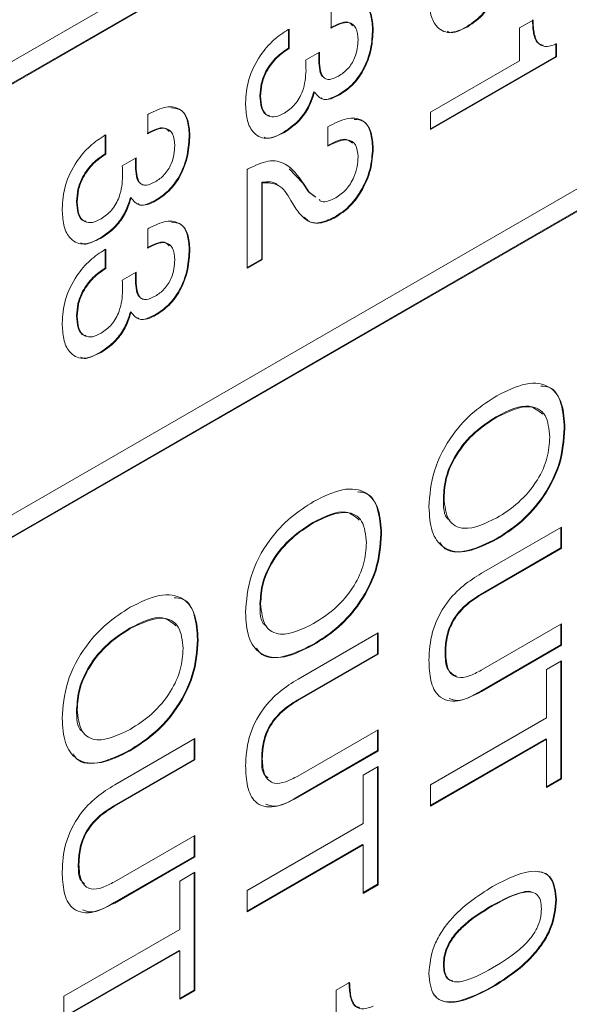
# Model space of a CAD drawing. Header units: millimetres. Extents: x 22 to 278, y 61 to 167.
# Tile 53 of 148: x 204.72 to 207.68, y 84.33 to 89.65. Entities that reach past the tile are written whole.
import ezdxf

# ---------------------------------------------------------------- set-up
doc = ezdxf.new("R2010")
doc.units = ezdxf.units.MM
doc.layers.get('0').update_dxf_attribs({"lineweight": 15})

msp = doc.modelspace()

# ---------------------------------------------------------------- linework, layer by layer
for p, q in [((193.6752, 83.0774), (215.843, 95.8746)), ((215.8394, 95.7542), (193.6716, 82.957)), ((215.843, 95.7521), (193.6752, 82.9549)), ((193.6752, 80.6278), (215.843, 93.425)), ((215.8394, 93.3046), (193.6716, 80.5074)), ((215.843, 93.3025), (193.6752, 80.5053)), ((206.3967, 89.6065), (206.3967, 89.7112)), ((207.4139, 89.6074), (207.4864, 89.6493)), ((206.1651, 89.5984), (206.1701, 89.6013)), ((206.1666, 89.5992), (206.1666, 89.4986)), ((206.1701, 89.6013), (206.1701, 89.4966)), ((206.6198, 89.6016), (206.6234, 89.5996)), ((207.1309, 89.6156), (207.1344, 89.6136)), ((207.4139, 89.4295), (207.4139, 89.6074)), ((206.1666, 89.4986), (206.1701, 89.4966)), ((207.6098, 89.5229), (207.6098, 89.4524)), ((207.6133, 89.5209), (207.6133, 89.4504)), ((206.2586, 89.4332), (206.3341, 89.4763)), ((206.2591, 89.4297), (206.2586, 89.4332)), ((206.3297, 89.4451), (206.3333, 89.4431)), ((207.6098, 89.4524), (206.9334, 89.062)), ((207.6133, 89.4504), (206.9334, 89.0579)), ((207.6098, 89.4524), (207.6133, 89.4504)), ((206.9334, 89.1521), (207.4139, 89.4295)), ((206.0124, 89.2408), (206.016, 89.2388)), ((206.3031, 89.2624), (206.3066, 89.2604)), ((206.4388, 89.2475), (206.4423, 89.2455)), ((205.4068, 89.1397), (205.4116, 89.1424)), ((205.4068, 89.035), (205.4068, 89.1397)), ((206.9334, 89.0579), (206.9334, 89.1521)), ((206.3786, 89.0726), (206.3904, 89.0794)), ((206.3786, 88.9679), (206.3786, 89.0726)), ((205.1752, 89.0269), (205.1801, 89.0298)), ((205.1766, 89.0277), (205.1766, 88.9271)), ((205.1801, 89.0298), (205.1801, 88.9251)), ((205.6299, 89.0301), (205.6334, 89.0281)), ((206.1409, 89.0441), (206.1445, 89.0421)), ((206.383, 88.9745), (206.3786, 88.972)), ((206.3865, 88.9725), (206.3786, 88.9679)), ((206.383, 88.9745), (206.3865, 88.9725)), ((206.6198, 88.9578), (206.6234, 88.9558)), ((205.1766, 88.9271), (205.1801, 88.9251)), ((205.2687, 88.8617), (205.3442, 88.9048)), ((205.2691, 88.8582), (205.2687, 88.8617)), ((205.3398, 88.8736), (205.3433, 88.8716)), ((205.9435, 88.8423), (205.949, 88.8455)), ((206.1701, 88.8458), (206.2431, 88.7681)), ((205.9435, 88.3084), (205.9435, 88.8423)), ((206.0215, 88.773), (206.0215, 88.3576)), ((206.0215, 88.773), (206.025, 88.771)), ((206.025, 88.771), (206.025, 88.3555)), ((206.2431, 88.7681), (206.2746, 88.7211)), ((206.2431, 88.7681), (206.2466, 88.7661)), ((206.2466, 88.7661), (206.2782, 88.719)), ((205.3132, 88.6909), (205.3167, 88.6889)), ((206.2746, 88.7211), (206.3103, 88.6947)), ((206.2746, 88.7211), (206.2782, 88.719)), ((206.2782, 88.719), (206.3138, 88.6927)), ((205.0225, 88.6694), (205.026, 88.6673)), ((205.4489, 88.676), (205.4524, 88.674)), ((206.2083, 88.627), (206.1792, 88.6753)), ((206.4183, 88.5866), (206.4218, 88.5846)), ((205.4068, 88.522), (205.4116, 88.5248)), ((205.4068, 88.4173), (205.4068, 88.522)), ((205.151, 88.4726), (205.1545, 88.4706)), ((205.1752, 88.4093), (205.1801, 88.4121)), ((205.1766, 88.4101), (205.1766, 88.3095)), ((205.1801, 88.4121), (205.1801, 88.3074)), ((205.6299, 88.4125), (205.6334, 88.4105)), ((206.0215, 88.3576), (205.9435, 88.3125)), ((206.025, 88.3555), (205.9435, 88.3084)), ((206.0215, 88.3576), (206.025, 88.3555)), ((205.1766, 88.3095), (205.1801, 88.3074)), ((205.2687, 88.2441), (205.3442, 88.2871)), ((205.2691, 88.2405), (205.2687, 88.2441)), ((205.3398, 88.256), (205.3433, 88.2539)), ((205.0225, 88.0517), (205.026, 88.0497)), ((205.3132, 88.0733), (205.3167, 88.0712)), ((205.4489, 88.0584), (205.4524, 88.0563)), ((205.151, 87.855), (205.1545, 87.853)), ((207.288, 87.5064), (207.2915, 87.5043)), ((207.6551, 87.4453), (207.6586, 87.4433)), ((207.0024, 87.0685), (207.0059, 87.0665)), ((206.298, 86.9349), (206.3015, 86.9328)), ((207.2078, 86.6604), (207.6405, 86.9102)), ((207.637, 86.9082), (207.637, 86.7971)), ((207.6405, 86.9102), (207.6405, 86.795)), ((206.6652, 86.8738), (206.6687, 86.8718)), ((207.288, 86.8468), (207.2915, 86.8448)), ((207.637, 86.7971), (207.2033, 86.5467)), ((207.6405, 86.795), (207.2068, 86.5447)), ((207.637, 86.7971), (207.6405, 86.795)), ((207.2033, 86.5467), (207.2068, 86.5447)), ((206.0124, 86.497), (206.016, 86.495)), ((205.3081, 86.3634), (205.3116, 86.3613)), ((207.2068, 86.1364), (207.6405, 86.3868)), ((207.637, 86.3847), (207.637, 86.2737)), ((207.6405, 86.3868), (207.6405, 86.2716)), ((205.6752, 86.3023), (205.6787, 86.3003)), ((206.2178, 86.0889), (206.6506, 86.3387)), ((206.647, 86.3367), (206.647, 86.2256)), ((206.6506, 86.3387), (206.6506, 86.2236)), ((206.298, 86.2754), (206.3015, 86.2733)), ((207.637, 86.2737), (207.2042, 86.0238)), ((207.6405, 86.2716), (207.2078, 86.0218)), ((207.637, 86.2737), (207.6405, 86.2716)), ((206.647, 86.2256), (206.2133, 85.9752)), ((206.6506, 86.2236), (206.2168, 85.9732)), ((206.647, 86.2256), (206.6506, 86.2236)), ((207.0115, 86.2323), (207.015, 86.2303)), ((207.5589, 86.1408), (207.6405, 86.1879)), ((207.637, 86.1858), (207.637, 85.5513)), ((207.6405, 86.1879), (207.6405, 85.5493)), ((207.5589, 85.8791), (207.5589, 86.1408)), ((206.2133, 85.9752), (206.2168, 85.9732)), ((207.2042, 86.0238), (207.2078, 86.0218)), ((205.0225, 85.9255), (205.026, 85.9235)), ((206.9334, 85.518), (207.5589, 85.8791)), ((206.2168, 85.5649), (206.6506, 85.8153)), ((206.647, 85.8132), (206.647, 85.7022)), ((206.6506, 85.8153), (206.6506, 85.7001)), ((205.2279, 85.5174), (205.6606, 85.7672)), ((205.6571, 85.7652), (205.6571, 85.6541)), ((205.6606, 85.7672), (205.6606, 85.6521)), ((207.5554, 85.7659), (206.9334, 85.4069)), ((207.5589, 85.7639), (206.9334, 85.4028)), ((207.5554, 85.7659), (207.5589, 85.7639)), ((207.5589, 85.5022), (207.5589, 85.7639)), ((205.6571, 85.6541), (205.2234, 85.4037)), ((205.3081, 85.7039), (205.3116, 85.7018)), ((205.6571, 85.6541), (205.6606, 85.6521)), ((206.0215, 85.6609), (206.025, 85.6588)), ((206.647, 85.7022), (206.2143, 85.4524)), ((206.6506, 85.7001), (206.2178, 85.4503)), ((206.647, 85.7022), (206.6506, 85.7001)), ((205.6606, 85.6521), (205.2269, 85.4017)), ((206.569, 85.5693), (206.6506, 85.6164)), ((206.647, 85.6143), (206.647, 84.9799)), ((206.6506, 85.6164), (206.6506, 84.9778)), ((206.569, 85.3076), (206.569, 85.5693)), ((207.637, 85.5513), (207.5589, 85.5063)), ((207.6405, 85.5493), (207.5589, 85.5022)), ((207.637, 85.5513), (207.6405, 85.5493)), ((206.9334, 85.4028), (206.9334, 85.518)), ((206.2143, 85.4524), (206.2178, 85.4503)), ((205.2234, 85.4037), (205.2269, 85.4017)), ((205.9435, 84.9465), (206.569, 85.3076)), ((205.2269, 84.9934), (205.6606, 85.2438)), ((205.6571, 85.2418), (205.6571, 85.1307)), ((205.6606, 85.2438), (205.6606, 85.1286)), ((206.5654, 85.1945), (205.9435, 84.8354)), ((206.569, 85.1924), (205.9435, 84.8313)), ((206.5654, 85.1945), (206.569, 85.1924)), ((206.569, 84.9307), (206.569, 85.1924)), ((205.6571, 85.1307), (205.2243, 84.8809)), ((205.6606, 85.1286), (205.2279, 84.8788)), ((205.6571, 85.1307), (205.6606, 85.1286)), ((205.0316, 85.0894), (205.0351, 85.0873)), ((205.579, 84.9978), (205.6606, 85.0449)), ((205.6571, 85.0429), (205.6571, 84.4084)), ((205.6606, 85.0449), (205.6606, 84.4063)), ((205.579, 84.7361), (205.579, 84.9978)), ((206.647, 84.9799), (206.569, 84.9348)), ((206.6506, 84.9778), (206.569, 84.9307)), ((206.647, 84.9799), (206.6506, 84.9778)), ((205.9435, 84.8313), (205.9435, 84.9465)), ((205.2243, 84.8809), (205.2279, 84.8788)), ((207.2646, 84.8653), (207.2681, 84.8632)), ((207.6098, 84.8979), (207.6133, 84.8958)), ((204.9535, 84.375), (205.579, 84.7361)), ((205.5755, 84.623), (204.9535, 84.2639)), ((205.579, 84.6209), (204.9535, 84.2598)), ((205.5755, 84.623), (205.579, 84.6209)), ((205.579, 84.3592), (205.579, 84.6209)), ((207.0024, 84.5464), (207.0059, 84.5444)), ((206.4239, 84.4073), (206.4965, 84.4492)), ((205.6571, 84.4084), (205.579, 84.3633)), ((205.6606, 84.4063), (205.579, 84.3592)), ((205.6571, 84.4084), (205.6606, 84.4063)), ((206.4239, 84.2293), (206.4239, 84.4073)), ((207.2646, 84.4256), (207.2681, 84.4236)), ((204.9535, 84.2598), (204.9535, 84.375))]:
    msp.add_line(p, q)
for points, knots in [([(207.2931, 89.8339), (207.285, 89.8086), (207.2688, 89.758), (207.2125, 89.6723), (207.1618, 89.6371), (207.1309, 89.6156)], [0, 0, 0, 0, 0.280899, 0.561106, 1, 1, 1, 1]), ([(207.2966, 89.8318), (207.2885, 89.8065), (207.2723, 89.756), (207.2161, 89.6703), (207.1654, 89.6351), (207.1344, 89.6136)], [0, 0, 0, 0, 0.280899, 0.561106, 1, 1, 1, 1]), ([(206.4015, 89.7139), (206.4339, 89.7298), (206.4985, 89.7615), (206.5758, 89.7451), (206.618, 89.6844), (206.6216, 89.6279), (206.6234, 89.5996)], [0, 0, 0, 0, 0.280391, 0.559399, 0.779365, 1, 1, 1, 1]), ([(207.1344, 89.6136), (207.1002, 89.5983), (207.032, 89.5677), (206.9613, 89.6086), (206.9286, 89.6837), (206.9258, 89.7435), (206.9243, 89.7735)], [0, 0, 0, 0, 0.279361, 0.558332, 0.778914, 1, 1, 1, 1]), ([(206.5248, 89.746), (206.5415, 89.7447), (206.5805, 89.7417), (206.614, 89.6853), (206.6179, 89.6295), (206.6198, 89.6016)], [0, 0, 0, 0, 0.273793, 0.636346, 1, 1, 1, 1]), ([(207.4829, 89.6513), (207.4842, 89.6263), (207.4867, 89.5766), (207.5051, 89.5218), (207.5326, 89.5163), (207.5412, 89.5145)], [0, 0, 0, 0, 0.408403, 0.8142, 1, 1, 1, 1]), ([(207.4864, 89.6493), (207.4875, 89.6239), (207.4897, 89.5733), (207.513, 89.5168), (207.5606, 89.5012), (207.5957, 89.5143), (207.6133, 89.5209)], [0, 0, 0, 0, 0.281056, 0.560319, 0.779649, 1, 1, 1, 1]), ([(205.9344, 89.202), (205.9373, 89.2434), (205.9432, 89.3262), (206.0044, 89.4528), (206.0843, 89.5459), (206.1382, 89.5809), (206.1651, 89.5984)], [0, 0, 0, 0, 0.280115, 0.559017, 0.779197, 1, 1, 1, 1]), ([(206.5123, 89.6189), (206.5046, 89.6268), (206.4874, 89.6448), (206.4413, 89.6334), (206.4093, 89.6168), (206.3932, 89.6085)], [0, 0, 0, 0, 0.284474, 0.641616, 1, 1, 1, 1]), ([(206.5418, 89.5425), (206.5402, 89.5657), (206.5372, 89.612), (206.4963, 89.6415), (206.4454, 89.6321), (206.413, 89.615), (206.3967, 89.6065)], [0, 0, 0, 0, 0.280224, 0.558001, 0.778617, 1, 1, 1, 1]), ([(206.6198, 89.6016), (206.6183, 89.5662), (206.6151, 89.4955), (206.5754, 89.3843), (206.5095, 89.2945), (206.4624, 89.2632), (206.4388, 89.2475)], [0, 0, 0, 0, 0.280903, 0.56016, 0.779706, 1, 1, 1, 1]), ([(206.6234, 89.5996), (206.6218, 89.5641), (206.6187, 89.4935), (206.5789, 89.3822), (206.513, 89.2925), (206.4659, 89.2612), (206.4423, 89.2455)], [0, 0, 0, 0, 0.280903, 0.56016, 0.779706, 1, 1, 1, 1]), ([(207.1309, 89.6156), (207.0945, 89.5951), (207.0541, 89.5723), (207.0274, 89.5873), (207.0248, 89.5888)], [0, 0, 0, 0, 0.901499, 1, 1, 1, 1]), ([(206.4368, 89.347), (206.4537, 89.3583), (206.4873, 89.3808), (206.5245, 89.4401), (206.5399, 89.496), (206.5412, 89.527), (206.5418, 89.5425)], [0, 0, 0, 0, 0.279973, 0.558282, 0.778793, 1, 1, 1, 1]), ([(206.1666, 89.4986), (206.1441, 89.4834), (206.0993, 89.4531), (206.044, 89.3807), (206.0158, 89.304), (206.0136, 89.2619), (206.0124, 89.2408)], [0, 0, 0, 0, 0.2806915, 0.5594019, 0.7792757, 1, 1, 1, 1]), ([(206.1701, 89.4966), (206.1476, 89.4814), (206.1028, 89.451), (206.0475, 89.3787), (206.0193, 89.302), (206.0171, 89.2599), (206.016, 89.2388)], [0, 0, 0, 0, 0.2806915, 0.5594019, 0.7792757, 1, 1, 1, 1]), ([(206.3304, 89.4742), (206.3302, 89.4693), (206.3298, 89.4595), (206.3298, 89.4499), (206.3297, 89.4451)], [0, 0, 0, 0, 0.497659, 1, 1, 1, 1]), ([(206.3297, 89.4451), (206.3304, 89.4269), (206.3318, 89.3904), (206.3394, 89.3531), (206.3514, 89.3441), (206.3528, 89.343)], [0, 0, 0, 0, 0.470715, 0.939441, 1, 1, 1, 1]), ([(206.3341, 89.4763), (206.3338, 89.47), (206.3333, 89.4588), (206.3333, 89.4479), (206.3333, 89.4431)], [0, 0, 0, 0, 0.5599977, 1, 1, 1, 1]), ([(206.3333, 89.4431), (206.3338, 89.4245), (206.3347, 89.3875), (206.3461, 89.3474), (206.367, 89.3299), (206.3955, 89.3264), (206.4203, 89.3387), (206.4368, 89.347)], [0, 0, 0, 0, 0.250796, 0.500532, 0.62557, 0.750579, 1, 1, 1, 1]), ([(206.145, 89.1471), (206.1647, 89.1608), (206.2038, 89.1883), (206.2547, 89.2808), (206.2585, 89.3413), (206.2608, 89.3783)], [0, 0, 0, 0, 0.280253, 0.559686, 1, 1, 1, 1]), ([(206.2608, 89.3783), (206.2606, 89.388), (206.2602, 89.4052), (206.2594, 89.4222), (206.2591, 89.4297)], [0, 0, 0, 0, 0.559986, 1, 1, 1, 1]), ([(206.0124, 89.2408), (206.014, 89.2185), (206.017, 89.1738), (206.039, 89.1354), (206.0607, 89.134), (206.0645, 89.1337)], [0, 0, 0, 0, 0.4523276, 0.9021288, 1, 1, 1, 1]), ([(206.016, 89.2388), (206.0173, 89.2159), (206.0199, 89.1701), (206.0506, 89.1293), (206.0967, 89.1232), (206.1289, 89.1391), (206.145, 89.1471)], [0, 0, 0, 0, 0.280656, 0.559744, 0.779511, 1, 1, 1, 1]), ([(206.3031, 89.2624), (206.295, 89.2371), (206.2788, 89.1865), (206.2226, 89.1009), (206.1719, 89.0656), (206.1409, 89.0441)], [0, 0, 0, 0, 0.280899, 0.561106, 1, 1, 1, 1]), ([(206.3066, 89.2604), (206.2985, 89.2351), (206.2824, 89.1845), (206.2261, 89.0988), (206.1754, 89.0636), (206.1445, 89.0421)], [0, 0, 0, 0, 0.280899, 0.561106, 1, 1, 1, 1]), ([(206.4423, 89.2455), (206.4267, 89.2375), (206.3955, 89.2216), (206.3419, 89.2162), (206.32, 89.2436), (206.3066, 89.2604)], [0, 0, 0, 0, 0.281418, 0.562234, 1, 1, 1, 1]), ([(206.4388, 89.2475), (206.4234, 89.24), (206.3927, 89.225), (206.3562, 89.2163), (206.3445, 89.2276), (206.3423, 89.2297)], [0, 0, 0, 0, 0.447583, 0.894208, 1, 1, 1, 1]), ([(205.4116, 89.1424), (205.444, 89.1583), (205.5085, 89.19), (205.5859, 89.1737), (205.6281, 89.1129), (205.6316, 89.0564), (205.6334, 89.0281)], [0, 0, 0, 0, 0.280391, 0.559399, 0.779365, 1, 1, 1, 1]), ([(205.5348, 89.1745), (205.5516, 89.1732), (205.5905, 89.1703), (205.6241, 89.1138), (205.628, 89.0581), (205.6299, 89.0301)], [0, 0, 0, 0, 0.273793, 0.636346, 1, 1, 1, 1]), ([(206.1445, 89.0421), (206.1103, 89.0268), (206.042, 88.9962), (205.9714, 89.0371), (205.9386, 89.1122), (205.9358, 89.172), (205.9344, 89.202)], [0, 0, 0, 0, 0.279361, 0.558332, 0.778914, 1, 1, 1, 1]), ([(206.3904, 89.0794), (206.4247, 89.0963), (206.4931, 89.1301), (206.5748, 89.1118), (206.618, 89.0458), (206.6216, 88.9858), (206.6234, 88.9558)], [0, 0, 0, 0, 0.280451, 0.559362, 0.779308, 1, 1, 1, 1]), ([(206.5211, 89.1128), (206.5388, 89.1113), (206.5798, 89.1078), (206.614, 89.0466), (206.6179, 88.9874), (206.6198, 88.9578)], [0, 0, 0, 0, 0.2728538, 0.6358111, 1, 1, 1, 1]), ([(205.5223, 89.0474), (205.5147, 89.0553), (205.4974, 89.0733), (205.4514, 89.0619), (205.4193, 89.0453), (205.4032, 89.037)], [0, 0, 0, 0, 0.284474, 0.641616, 1, 1, 1, 1]), ([(205.5518, 88.971), (205.5503, 88.9942), (205.5472, 89.0405), (205.5063, 89.07), (205.4554, 89.0606), (205.423, 89.0435), (205.4068, 89.035)], [0, 0, 0, 0, 0.280224, 0.558001, 0.778617, 1, 1, 1, 1]), ([(204.9444, 88.6305), (204.9474, 88.672), (204.9532, 88.7547), (205.0145, 88.8813), (205.0944, 88.9744), (205.1482, 89.0094), (205.1752, 89.0269)], [0, 0, 0, 0, 0.280115, 0.559017, 0.779197, 1, 1, 1, 1]), ([(205.6299, 89.0301), (205.6283, 88.9947), (205.6252, 88.924), (205.5854, 88.8128), (205.5195, 88.723), (205.4724, 88.6917), (205.4489, 88.676)], [0, 0, 0, 0, 0.280903, 0.56016, 0.779706, 1, 1, 1, 1]), ([(205.6334, 89.0281), (205.6319, 88.9927), (205.6287, 88.922), (205.589, 88.8107), (205.5231, 88.721), (205.476, 88.6897), (205.4524, 88.674)], [0, 0, 0, 0, 0.280903, 0.56016, 0.779706, 1, 1, 1, 1]), ([(206.1409, 89.0441), (206.1045, 89.0236), (206.0641, 89.0008), (206.0375, 89.0158), (206.0348, 89.0173)], [0, 0, 0, 0, 0.901499, 1, 1, 1, 1]), ([(206.5124, 88.9842), (206.5024, 88.9926), (206.4706, 89.0192), (206.4185, 88.9926), (206.383, 88.9745)], [0, 0, 0, 0, 0.317412, 1, 1, 1, 1]), ([(205.4469, 88.7755), (205.4637, 88.7868), (205.4974, 88.8093), (205.5345, 88.8686), (205.5499, 88.9245), (205.5512, 88.9555), (205.5518, 88.971)], [0, 0, 0, 0, 0.279973, 0.558282, 0.778793, 1, 1, 1, 1]), ([(206.5418, 88.9111), (206.5395, 88.9348), (206.5349, 88.982), (206.4764, 89.0149), (206.4206, 88.9886), (206.3865, 88.9725)], [0, 0, 0, 0, 0.280567, 0.560264, 1, 1, 1, 1]), ([(206.6198, 88.9578), (206.6175, 88.92), (206.6129, 88.8445), (206.5629, 88.728), (206.4926, 88.6364), (206.4431, 88.6032), (206.4183, 88.5866)], [0, 0, 0, 0, 0.28044, 0.559681, 0.779592, 1, 1, 1, 1]), ([(206.6234, 88.9558), (206.621, 88.918), (206.6164, 88.8425), (206.5664, 88.7259), (206.4962, 88.6343), (206.4466, 88.6012), (206.4218, 88.5846)], [0, 0, 0, 0, 0.28044, 0.559681, 0.779592, 1, 1, 1, 1]), ([(205.1766, 88.9271), (205.1541, 88.9119), (205.1093, 88.8816), (205.054, 88.8093), (205.0258, 88.7325), (205.0236, 88.6904), (205.0225, 88.6694)], [0, 0, 0, 0, 0.280691, 0.559402, 0.779276, 1, 1, 1, 1]), ([(205.1801, 88.9251), (205.1577, 88.9099), (205.1129, 88.8796), (205.0576, 88.8072), (205.0294, 88.7305), (205.0271, 88.6884), (205.026, 88.6673)], [0, 0, 0, 0, 0.280691, 0.559402, 0.779276, 1, 1, 1, 1]), ([(205.3405, 88.9027), (205.3403, 88.8978), (205.3398, 88.888), (205.3398, 88.8784), (205.3398, 88.8736)], [0, 0, 0, 0, 0.497659, 1, 1, 1, 1]), ([(205.3442, 88.9048), (205.3439, 88.8985), (205.3434, 88.8873), (205.3433, 88.8764), (205.3433, 88.8716)], [0, 0, 0, 0, 0.5599977, 1, 1, 1, 1]), ([(206.4225, 88.6897), (206.4414, 88.7028), (206.4792, 88.7291), (206.5197, 88.7957), (206.5393, 88.8586), (206.541, 88.8936), (206.5418, 88.9111)], [0, 0, 0, 0, 0.27961, 0.558548, 0.779048, 1, 1, 1, 1]), ([(205.2708, 88.8068), (205.2706, 88.8165), (205.2702, 88.8337), (205.2695, 88.8507), (205.2691, 88.8582)], [0, 0, 0, 0, 0.559986, 1, 1, 1, 1]), ([(205.3398, 88.8736), (205.3405, 88.8554), (205.3419, 88.819), (205.3494, 88.7816), (205.3615, 88.7726), (205.3629, 88.7715)], [0, 0, 0, 0, 0.470715, 0.939441, 1, 1, 1, 1]), ([(205.3433, 88.8716), (205.3438, 88.853), (205.3448, 88.816), (205.3562, 88.7759), (205.3771, 88.7584), (205.4056, 88.7549), (205.4304, 88.7673), (205.4469, 88.7755)], [0, 0, 0, 0, 0.250796, 0.500532, 0.62557, 0.750579, 1, 1, 1, 1]), ([(205.949, 88.8455), (205.9858, 88.8635), (206.0593, 88.8995), (206.1708, 88.8746), (206.2178, 88.8073), (206.2466, 88.7661)], [0, 0, 0, 0, 0.279996, 0.559198, 1, 1, 1, 1]), ([(205.1551, 88.5756), (205.1747, 88.5894), (205.2139, 88.6168), (205.2647, 88.7093), (205.2685, 88.7698), (205.2708, 88.8068)], [0, 0, 0, 0, 0.280253, 0.559686, 1, 1, 1, 1]), ([(206.1088, 88.7551), (206.1075, 88.7566), (206.0883, 88.7798), (206.0538, 88.7763), (206.0215, 88.773)], [0, 0, 0, 0, 0.063271, 1, 1, 1, 1]), ([(206.1792, 88.6753), (206.1591, 88.7087), (206.1234, 88.7681), (206.055, 88.7701), (206.025, 88.771)], [0, 0, 0, 0, 0.562606, 1, 1, 1, 1]), ([(205.3132, 88.6909), (205.3051, 88.6656), (205.2889, 88.6151), (205.2326, 88.5294), (205.1819, 88.4941), (205.151, 88.4726)], [0, 0, 0, 0, 0.280899, 0.561106, 1, 1, 1, 1]), ([(205.3167, 88.6889), (205.3086, 88.6636), (205.2924, 88.613), (205.2362, 88.5273), (205.1855, 88.4921), (205.1545, 88.4706)], [0, 0, 0, 0, 0.280899, 0.561106, 1, 1, 1, 1]), ([(205.4524, 88.674), (205.4368, 88.666), (205.4055, 88.6501), (205.352, 88.6447), (205.3301, 88.6722), (205.3167, 88.6889)], [0, 0, 0, 0, 0.281418, 0.562234, 1, 1, 1, 1]), ([(206.3315, 88.6796), (206.3358, 88.6756), (206.3484, 88.6637), (206.3826, 88.6704), (206.4092, 88.6832), (206.4225, 88.6897)], [0, 0, 0, 0, 0.207338, 0.60358, 1, 1, 1, 1]), ([(205.0225, 88.6694), (205.024, 88.647), (205.0271, 88.6023), (205.0491, 88.5639), (205.0707, 88.5625), (205.0746, 88.5622)], [0, 0, 0, 0, 0.4523276, 0.9021288, 1, 1, 1, 1]), ([(205.026, 88.6673), (205.0273, 88.6444), (205.0299, 88.5987), (205.0606, 88.5578), (205.1067, 88.5517), (205.1389, 88.5676), (205.1551, 88.5756)], [0, 0, 0, 0, 0.280656, 0.559744, 0.779511, 1, 1, 1, 1]), ([(205.4489, 88.676), (205.4335, 88.6685), (205.4027, 88.6535), (205.3663, 88.6449), (205.3546, 88.6561), (205.3524, 88.6582)], [0, 0, 0, 0, 0.447583, 0.894208, 1, 1, 1, 1]), ([(205.1545, 88.4706), (205.1203, 88.4553), (205.0521, 88.4247), (204.9814, 88.4656), (204.9487, 88.5407), (204.9459, 88.6006), (204.9444, 88.6305)], [0, 0, 0, 0, 0.279361, 0.558332, 0.778914, 1, 1, 1, 1]), ([(206.4218, 88.5846), (206.3964, 88.5722), (206.3455, 88.5475), (206.2643, 88.5552), (206.2296, 88.5998), (206.2083, 88.627)], [0, 0, 0, 0, 0.280291, 0.560216, 1, 1, 1, 1]), ([(206.4183, 88.5866), (206.393, 88.5746), (206.3426, 88.5507), (206.2825, 88.5515), (206.2607, 88.5759), (206.2532, 88.5843)], [0, 0, 0, 0, 0.396594, 0.792671, 1, 1, 1, 1]), ([(205.4116, 88.5248), (205.444, 88.5407), (205.5085, 88.5724), (205.5859, 88.556), (205.6281, 88.4953), (205.6316, 88.4388), (205.6334, 88.4105)], [0, 0, 0, 0, 0.2803906, 0.559399, 0.7793652, 1, 1, 1, 1]), ([(205.5348, 88.5568), (205.5516, 88.5556), (205.5905, 88.5526), (205.6241, 88.4962), (205.628, 88.4404), (205.6299, 88.4125)], [0, 0, 0, 0, 0.273793, 0.636346, 1, 1, 1, 1]), ([(205.151, 88.4726), (205.1146, 88.4521), (205.0742, 88.4294), (205.0475, 88.4443), (205.0449, 88.4458)], [0, 0, 0, 0, 0.901499, 1, 1, 1, 1]), ([(205.5223, 88.4298), (205.5147, 88.4377), (205.4974, 88.4557), (205.4514, 88.4443), (205.4193, 88.4277), (205.4032, 88.4194)], [0, 0, 0, 0, 0.2844743, 0.6416164, 1, 1, 1, 1]), ([(205.5518, 88.3534), (205.5503, 88.3766), (205.5472, 88.4229), (205.5063, 88.4523), (205.4554, 88.443), (205.423, 88.4259), (205.4068, 88.4173)], [0, 0, 0, 0, 0.280224, 0.558001, 0.778617, 1, 1, 1, 1]), ([(204.9444, 88.0129), (204.9474, 88.0543), (204.9532, 88.137), (205.0145, 88.2636), (205.0944, 88.3568), (205.1482, 88.3918), (205.1752, 88.4093)], [0, 0, 0, 0, 0.280115, 0.559017, 0.779197, 1, 1, 1, 1]), ([(205.6299, 88.4125), (205.6283, 88.3771), (205.6252, 88.3064), (205.5854, 88.1951), (205.5195, 88.1054), (205.4724, 88.0741), (205.4489, 88.0584)], [0, 0, 0, 0, 0.280903, 0.56016, 0.779706, 1, 1, 1, 1]), ([(205.6334, 88.4105), (205.6319, 88.375), (205.6287, 88.3043), (205.589, 88.1931), (205.5231, 88.1034), (205.476, 88.072), (205.4524, 88.0563)], [0, 0, 0, 0, 0.280903, 0.56016, 0.779706, 1, 1, 1, 1]), ([(205.4469, 88.1578), (205.4637, 88.1691), (205.4974, 88.1917), (205.5345, 88.2509), (205.5499, 88.3068), (205.5512, 88.3378), (205.5518, 88.3534)], [0, 0, 0, 0, 0.279973, 0.558282, 0.778793, 1, 1, 1, 1]), ([(205.1766, 88.3095), (205.1541, 88.2943), (205.1093, 88.264), (205.054, 88.1916), (205.0258, 88.1149), (205.0236, 88.0728), (205.0225, 88.0517)], [0, 0, 0, 0, 0.280691, 0.559402, 0.779276, 1, 1, 1, 1]), ([(205.1801, 88.3074), (205.1577, 88.2922), (205.1129, 88.2619), (205.0576, 88.1896), (205.0294, 88.1128), (205.0271, 88.0708), (205.026, 88.0497)], [0, 0, 0, 0, 0.280691, 0.559402, 0.779276, 1, 1, 1, 1]), ([(205.3405, 88.285), (205.3403, 88.2802), (205.3398, 88.2704), (205.3398, 88.2608), (205.3398, 88.256)], [0, 0, 0, 0, 0.497659, 1, 1, 1, 1]), ([(205.3442, 88.2871), (205.3439, 88.2809), (205.3434, 88.2697), (205.3433, 88.2588), (205.3433, 88.2539)], [0, 0, 0, 0, 0.5599977, 1, 1, 1, 1]), ([(205.2708, 88.1892), (205.2706, 88.1988), (205.2702, 88.2161), (205.2695, 88.2331), (205.2691, 88.2405)], [0, 0, 0, 0, 0.559986, 1, 1, 1, 1]), ([(205.3398, 88.256), (205.3405, 88.2377), (205.3419, 88.2013), (205.3494, 88.164), (205.3615, 88.1549), (205.3629, 88.1539)], [0, 0, 0, 0, 0.470715, 0.939441, 1, 1, 1, 1]), ([(205.3433, 88.2539), (205.3438, 88.2354), (205.3448, 88.1984), (205.3562, 88.1583), (205.3771, 88.1407), (205.4056, 88.1373), (205.4304, 88.1496), (205.4469, 88.1578)], [0, 0, 0, 0, 0.250796, 0.500532, 0.62557, 0.750579, 1, 1, 1, 1]), ([(205.1551, 87.958), (205.1747, 87.9717), (205.2139, 87.9992), (205.2647, 88.0917), (205.2685, 88.1522), (205.2708, 88.1892)], [0, 0, 0, 0, 0.280253, 0.559686, 1, 1, 1, 1]), ([(205.0225, 88.0517), (205.024, 88.0293), (205.0271, 87.9847), (205.0491, 87.9462), (205.0707, 87.9449), (205.0746, 87.9446)], [0, 0, 0, 0, 0.452328, 0.902129, 1, 1, 1, 1]), ([(205.026, 88.0497), (205.0273, 88.0267), (205.0299, 87.981), (205.0606, 87.9402), (205.1067, 87.934), (205.1389, 87.95), (205.1551, 87.958)], [0, 0, 0, 0, 0.280656, 0.559744, 0.779511, 1, 1, 1, 1]), ([(205.3132, 88.0733), (205.3051, 88.048), (205.2889, 87.9974), (205.2326, 87.9117), (205.1819, 87.8765), (205.151, 87.855)], [0, 0, 0, 0, 0.280899, 0.561106, 1, 1, 1, 1]), ([(205.3167, 88.0712), (205.3086, 88.0459), (205.2924, 87.9954), (205.2362, 87.9097), (205.1855, 87.8745), (205.1545, 87.853)], [0, 0, 0, 0, 0.280899, 0.561106, 1, 1, 1, 1]), ([(205.4524, 88.0563), (205.4368, 88.0484), (205.4055, 88.0324), (205.352, 88.0271), (205.3301, 88.0545), (205.3167, 88.0712)], [0, 0, 0, 0, 0.281418, 0.562234, 1, 1, 1, 1]), ([(205.4489, 88.0584), (205.4335, 88.0509), (205.4027, 88.0359), (205.3663, 88.0272), (205.3546, 88.0384), (205.3524, 88.0406)], [0, 0, 0, 0, 0.4475834, 0.8942076, 1, 1, 1, 1]), ([(205.1545, 87.853), (205.1203, 87.8377), (205.0521, 87.8071), (204.9814, 87.8479), (204.9487, 87.923), (204.9459, 87.9829), (204.9444, 88.0129)], [0, 0, 0, 0, 0.279361, 0.558332, 0.778914, 1, 1, 1, 1]), ([(205.151, 87.855), (205.1146, 87.8345), (205.0742, 87.8117), (205.0475, 87.8267), (205.0449, 87.8281)], [0, 0, 0, 0, 0.901499, 1, 1, 1, 1]), ([(207.2915, 87.6195), (207.3444, 87.6461), (207.4499, 87.6992), (207.5803, 87.6814), (207.6502, 87.5822), (207.6558, 87.4896), (207.6586, 87.4433)], [0, 0, 0, 0, 0.280656, 0.559563, 0.779404, 1, 1, 1, 1]), ([(207.5281, 87.6716), (207.5448, 87.6707), (207.5979, 87.6678), (207.6454, 87.5813), (207.6519, 87.4907), (207.6551, 87.4453)], [0, 0, 0, 0, 0.185687, 0.592146, 1, 1, 1, 1]), ([(206.9243, 87.0194), (206.929, 87.0835), (206.9383, 87.2113), (207.0403, 87.4058), (207.1672, 87.5401), (207.25, 87.593), (207.2915, 87.6195)], [0, 0, 0, 0, 0.279975, 0.558537, 0.77894, 1, 1, 1, 1]), ([(207.5384, 87.5198), (207.516, 87.5385), (207.4538, 87.5905), (207.3526, 87.5392), (207.288, 87.5064)], [0, 0, 0, 0, 0.360267, 1, 1, 1, 1]), ([(207.5771, 87.3962), (207.5728, 87.4394), (207.5643, 87.5257), (207.4558, 87.5835), (207.3539, 87.5344), (207.2915, 87.5043)], [0, 0, 0, 0, 0.280387, 0.559941, 1, 1, 1, 1]), ([(207.288, 87.5064), (207.2487, 87.4812), (207.1704, 87.431), (207.07, 87.3136), (207.0098, 87.18), (207.0049, 87.1057), (207.0024, 87.0685)], [0, 0, 0, 0, 0.280915, 0.560221, 0.779754, 1, 1, 1, 1]), ([(207.2915, 87.5043), (207.2522, 87.4792), (207.174, 87.429), (207.0736, 87.3115), (207.0133, 87.1779), (207.0084, 87.1037), (207.0059, 87.0665)], [0, 0, 0, 0, 0.280915, 0.560221, 0.779754, 1, 1, 1, 1]), ([(207.6551, 87.4453), (207.6505, 87.3813), (207.6413, 87.2536), (207.5389, 87.0596), (207.4121, 86.9258), (207.3294, 86.8732), (207.288, 86.8468)], [0, 0, 0, 0, 0.279949, 0.558467, 0.77891, 1, 1, 1, 1]), ([(207.6586, 87.4433), (207.654, 87.3793), (207.6448, 87.2516), (207.5424, 87.0575), (207.4156, 86.9238), (207.3329, 86.8712), (207.2915, 86.8448)], [0, 0, 0, 0, 0.279949, 0.558467, 0.77891, 1, 1, 1, 1]), ([(207.2915, 86.96), (207.3307, 86.985), (207.4087, 87.035), (207.5092, 87.1516), (207.5696, 87.2849), (207.5746, 87.359), (207.5771, 87.3962)], [0, 0, 0, 0, 0.28094, 0.560286, 0.779784, 1, 1, 1, 1]), ([(206.3015, 87.048), (206.3544, 87.0746), (206.4599, 87.1277), (206.5903, 87.1099), (206.6602, 87.0107), (206.6659, 86.9181), (206.6687, 86.8718)], [0, 0, 0, 0, 0.280656, 0.559563, 0.779404, 1, 1, 1, 1]), ([(206.5382, 87.1001), (206.5549, 87.0992), (206.608, 87.0963), (206.6554, 87.0098), (206.6619, 86.9192), (206.6652, 86.8738)], [0, 0, 0, 0, 0.185687, 0.592146, 1, 1, 1, 1]), ([(205.9344, 86.4479), (205.939, 86.512), (205.9483, 86.6398), (206.0504, 86.8343), (206.1773, 86.9686), (206.2601, 87.0215), (206.3015, 87.048)], [0, 0, 0, 0, 0.279975, 0.558537, 0.77894, 1, 1, 1, 1]), ([(207.0024, 87.0685), (207.0026, 87.0197), (207.0028, 86.966), (207.0339, 86.9497), (207.0367, 86.9482)], [0, 0, 0, 0, 0.908722, 1, 1, 1, 1]), ([(207.0059, 87.0665), (207.0102, 87.0234), (207.0189, 86.9374), (207.1278, 86.8811), (207.2294, 86.93), (207.2915, 86.96)], [0, 0, 0, 0, 0.280273, 0.559939, 1, 1, 1, 1]), ([(206.5485, 86.9483), (206.5261, 86.967), (206.4638, 87.019), (206.3627, 86.9677), (206.298, 86.9349)], [0, 0, 0, 0, 0.360267, 1, 1, 1, 1]), ([(206.5871, 86.8247), (206.5829, 86.8679), (206.5744, 86.9542), (206.4659, 87.012), (206.3639, 86.9629), (206.3015, 86.9328)], [0, 0, 0, 0, 0.280387, 0.559941, 1, 1, 1, 1]), ([(207.2915, 86.8448), (207.2387, 86.8182), (207.1334, 86.765), (207.0032, 86.7824), (206.9329, 86.8808), (206.9272, 86.9731), (206.9243, 87.0194)], [0, 0, 0, 0, 0.280679, 0.559635, 0.779405, 1, 1, 1, 1]), ([(206.298, 86.9349), (206.2588, 86.9097), (206.1805, 86.8596), (206.0801, 86.7421), (206.0198, 86.6085), (206.0149, 86.5342), (206.0124, 86.497)], [0, 0, 0, 0, 0.2809153, 0.5602205, 0.7797539, 1, 1, 1, 1]), ([(206.3015, 86.9328), (206.2623, 86.9077), (206.184, 86.8575), (206.0836, 86.74), (206.0234, 86.6064), (206.0184, 86.5322), (206.016, 86.495)], [0, 0, 0, 0, 0.2809153, 0.5602205, 0.7797539, 1, 1, 1, 1]), ([(206.6652, 86.8738), (206.6605, 86.8098), (206.6513, 86.6821), (206.5489, 86.4881), (206.4221, 86.3543), (206.3394, 86.3017), (206.298, 86.2754)], [0, 0, 0, 0, 0.279949, 0.558467, 0.77891, 1, 1, 1, 1]), ([(206.6687, 86.8718), (206.6641, 86.8078), (206.6548, 86.6801), (206.5525, 86.486), (206.4257, 86.3523), (206.343, 86.2997), (206.3015, 86.2733)], [0, 0, 0, 0, 0.279949, 0.558467, 0.77891, 1, 1, 1, 1]), ([(206.3015, 86.3885), (206.3407, 86.4135), (206.4188, 86.4635), (206.5193, 86.5801), (206.5796, 86.7134), (206.5846, 86.7876), (206.5871, 86.8247)], [0, 0, 0, 0, 0.28094, 0.560286, 0.779784, 1, 1, 1, 1]), ([(207.288, 86.8468), (207.2361, 86.8214), (207.1327, 86.7706), (207.0188, 86.7714), (206.9889, 86.819), (206.9836, 86.8275)], [0, 0, 0, 0, 0.45283, 0.90288, 1, 1, 1, 1]), ([(206.9243, 86.191), (206.9269, 86.2409), (206.932, 86.3401), (207.008, 86.4963), (207.1101, 86.5988), (207.1752, 86.6398), (207.2078, 86.6604)], [0, 0, 0, 0, 0.280565, 0.558332, 0.778736, 1, 1, 1, 1]), ([(205.3116, 86.4765), (205.3645, 86.5031), (205.47, 86.5562), (205.6004, 86.5384), (205.6703, 86.4392), (205.6759, 86.3467), (205.6787, 86.3003)], [0, 0, 0, 0, 0.2806564, 0.559563, 0.7794045, 1, 1, 1, 1]), ([(205.5482, 86.5286), (205.5649, 86.5277), (205.618, 86.5248), (205.6655, 86.4384), (205.672, 86.3477), (205.6752, 86.3023)], [0, 0, 0, 0, 0.185687, 0.592146, 1, 1, 1, 1]), ([(207.2033, 86.5467), (207.1752, 86.5291), (207.1195, 86.4941), (207.0467, 86.4069), (207.0149, 86.3104), (207.0126, 86.2584), (207.0115, 86.2323)], [0, 0, 0, 0, 0.281156, 0.559289, 0.779022, 1, 1, 1, 1]), ([(207.2068, 86.5447), (207.1788, 86.5271), (207.1231, 86.4921), (207.0502, 86.4048), (207.0184, 86.3083), (207.0161, 86.2564), (207.015, 86.2303)], [0, 0, 0, 0, 0.281156, 0.559289, 0.779022, 1, 1, 1, 1]), ([(204.9444, 85.8764), (204.9491, 85.9405), (204.9584, 86.0683), (205.0604, 86.2628), (205.1873, 86.3971), (205.2701, 86.45), (205.3116, 86.4765)], [0, 0, 0, 0, 0.279975, 0.558537, 0.77894, 1, 1, 1, 1]), ([(206.0124, 86.497), (206.0127, 86.4482), (206.0129, 86.3945), (206.0439, 86.3782), (206.0467, 86.3768)], [0, 0, 0, 0, 0.908722, 1, 1, 1, 1]), ([(206.016, 86.495), (206.0203, 86.4519), (206.0289, 86.3659), (206.1378, 86.3096), (206.2394, 86.3585), (206.3015, 86.3885)], [0, 0, 0, 0, 0.280273, 0.559939, 1, 1, 1, 1]), ([(205.5585, 86.3768), (205.5361, 86.3956), (205.4739, 86.4475), (205.3727, 86.3962), (205.3081, 86.3634)], [0, 0, 0, 0, 0.360267, 1, 1, 1, 1]), ([(205.5972, 86.2532), (205.5929, 86.2964), (205.5844, 86.3827), (205.4759, 86.4405), (205.374, 86.3914), (205.3116, 86.3613)], [0, 0, 0, 0, 0.280387, 0.559941, 1, 1, 1, 1]), ([(206.3015, 86.2733), (206.2488, 86.2467), (206.1435, 86.1936), (206.0132, 86.2109), (205.943, 86.3093), (205.9373, 86.4016), (205.9344, 86.4479)], [0, 0, 0, 0, 0.280679, 0.559635, 0.779405, 1, 1, 1, 1]), ([(205.3081, 86.3634), (205.2688, 86.3382), (205.1905, 86.2881), (205.0901, 86.1706), (205.0299, 86.037), (205.025, 85.9627), (205.0225, 85.9255)], [0, 0, 0, 0, 0.280915, 0.560221, 0.779754, 1, 1, 1, 1]), ([(205.3116, 86.3613), (205.2723, 86.3362), (205.1941, 86.286), (205.0937, 86.1686), (205.0334, 86.0349), (205.0285, 85.9607), (205.026, 85.9235)], [0, 0, 0, 0, 0.280915, 0.560221, 0.779754, 1, 1, 1, 1]), ([(205.6752, 86.3023), (205.6706, 86.2383), (205.6614, 86.1107), (205.559, 85.9166), (205.4322, 85.7829), (205.3495, 85.7302), (205.3081, 85.7039)], [0, 0, 0, 0, 0.2799495, 0.5584674, 0.7789101, 1, 1, 1, 1]), ([(205.6787, 86.3003), (205.6741, 86.2363), (205.6649, 86.1086), (205.5625, 85.9146), (205.4357, 85.7808), (205.353, 85.7282), (205.3116, 85.7018)], [0, 0, 0, 0, 0.2799495, 0.5584674, 0.7789101, 1, 1, 1, 1]), ([(205.3116, 85.817), (205.3508, 85.842), (205.4288, 85.892), (205.5293, 86.0086), (205.5897, 86.142), (205.5947, 86.2161), (205.5972, 86.2532)], [0, 0, 0, 0, 0.28094, 0.560286, 0.779784, 1, 1, 1, 1]), ([(206.298, 86.2754), (206.2461, 86.2499), (206.1427, 86.1991), (206.0289, 86.1999), (205.999, 86.2475), (205.9937, 86.256)], [0, 0, 0, 0, 0.45283, 0.90288, 1, 1, 1, 1]), ([(207.2078, 86.0218), (207.1643, 85.9997), (207.0778, 85.9557), (206.974, 85.9815), (206.9294, 86.0765), (206.926, 86.1528), (206.9243, 86.191)], [0, 0, 0, 0, 0.28063, 0.558736, 0.77891, 1, 1, 1, 1]), ([(207.0115, 86.2323), (207.0126, 86.1996), (207.0148, 86.1368), (207.0541, 86.1144), (207.0728, 86.1037)], [0, 0, 0, 0, 0.52185, 1, 1, 1, 1]), ([(207.015, 86.2303), (207.0167, 86.1986), (207.02, 86.1357), (207.0718, 86.0901), (207.141, 86.1018), (207.1848, 86.1248), (207.2068, 86.1364)], [0, 0, 0, 0, 0.280597, 0.558183, 0.778693, 1, 1, 1, 1]), ([(205.9344, 85.6196), (205.937, 85.6694), (205.942, 85.7686), (206.0181, 85.9248), (206.1201, 86.0273), (206.1852, 86.0684), (206.2178, 86.0889)], [0, 0, 0, 0, 0.280565, 0.558332, 0.778736, 1, 1, 1, 1]), ([(206.2133, 85.9752), (206.1853, 85.9576), (206.1296, 85.9226), (206.0567, 85.8354), (206.0249, 85.7389), (206.0226, 85.6869), (206.0215, 85.6609)], [0, 0, 0, 0, 0.2811563, 0.5592891, 0.7790219, 1, 1, 1, 1]), ([(206.2168, 85.9732), (206.1888, 85.9556), (206.1331, 85.9206), (206.0603, 85.8333), (206.0284, 85.7368), (206.0262, 85.6849), (206.025, 85.6588)], [0, 0, 0, 0, 0.2811563, 0.5592891, 0.7790219, 1, 1, 1, 1]), ([(207.2042, 86.0238), (207.159, 85.9977), (207.0953, 85.9609), (207.048, 85.9793), (207.0342, 85.9847)], [0, 0, 0, 0, 0.709021, 1, 1, 1, 1]), ([(205.0225, 85.9255), (205.0227, 85.8767), (205.0229, 85.823), (205.054, 85.8068), (205.0568, 85.8053)], [0, 0, 0, 0, 0.908722, 1, 1, 1, 1]), ([(205.026, 85.9235), (205.0303, 85.8804), (205.039, 85.7944), (205.1479, 85.7381), (205.2495, 85.7871), (205.3116, 85.817)], [0, 0, 0, 0, 0.280273, 0.559939, 1, 1, 1, 1]), ([(205.3116, 85.7018), (205.2588, 85.6752), (205.1535, 85.6221), (205.0233, 85.6394), (204.953, 85.7378), (204.9473, 85.8301), (204.9444, 85.8764)], [0, 0, 0, 0, 0.2806789, 0.5596353, 0.7794046, 1, 1, 1, 1]), ([(205.3081, 85.7039), (205.2562, 85.6784), (205.1528, 85.6276), (205.0389, 85.6284), (205.009, 85.676), (205.0037, 85.6845)], [0, 0, 0, 0, 0.45283, 0.90288, 1, 1, 1, 1]), ([(206.0215, 85.6609), (206.0214, 85.6267), (206.0213, 85.5789), (206.0483, 85.5606), (206.0561, 85.5554)], [0, 0, 0, 0, 0.713208, 1, 1, 1, 1]), ([(206.025, 85.6588), (206.0267, 85.6272), (206.03, 85.5642), (206.0819, 85.5186), (206.151, 85.5303), (206.1949, 85.5534), (206.2168, 85.5649)], [0, 0, 0, 0, 0.280597, 0.558183, 0.778693, 1, 1, 1, 1]), ([(206.2178, 85.4503), (206.1744, 85.4282), (206.0878, 85.3842), (205.984, 85.41), (205.9394, 85.505), (205.9361, 85.5813), (205.9344, 85.6196)], [0, 0, 0, 0, 0.28063, 0.558736, 0.77891, 1, 1, 1, 1]), ([(204.9444, 85.0481), (204.947, 85.0979), (204.9521, 85.1971), (205.0281, 85.3533), (205.1302, 85.4559), (205.1953, 85.4969), (205.2279, 85.5174)], [0, 0, 0, 0, 0.280565, 0.558332, 0.778736, 1, 1, 1, 1]), ([(206.2143, 85.4524), (206.1691, 85.4263), (206.1053, 85.3894), (206.058, 85.4079), (206.0442, 85.4132)], [0, 0, 0, 0, 0.709021, 1, 1, 1, 1]), ([(205.2234, 85.4037), (205.1953, 85.3861), (205.1396, 85.3512), (205.0668, 85.2639), (205.035, 85.1674), (205.0327, 85.1154), (205.0316, 85.0894)], [0, 0, 0, 0, 0.281156, 0.559289, 0.779022, 1, 1, 1, 1]), ([(205.2269, 85.4017), (205.1989, 85.3841), (205.1432, 85.3491), (205.0703, 85.2618), (205.0385, 85.1654), (205.0362, 85.1134), (205.0351, 85.0873)], [0, 0, 0, 0, 0.281156, 0.559289, 0.779022, 1, 1, 1, 1]), ([(205.0316, 85.0894), (205.0315, 85.0552), (205.0314, 85.0074), (205.0584, 84.9891), (205.0661, 84.9839)], [0, 0, 0, 0, 0.713208, 1, 1, 1, 1]), ([(205.0351, 85.0873), (205.0368, 85.0557), (205.0401, 84.9927), (205.0919, 84.9471), (205.1611, 84.9588), (205.2049, 84.9819), (205.2269, 84.9934)], [0, 0, 0, 0, 0.280597, 0.558183, 0.778693, 1, 1, 1, 1]), ([(205.2279, 84.8788), (205.1844, 84.8567), (205.0979, 84.8127), (204.9941, 84.8385), (204.9495, 84.9335), (204.9461, 85.0098), (204.9444, 85.0481)], [0, 0, 0, 0, 0.28063, 0.558736, 0.77891, 1, 1, 1, 1]), ([(207.2681, 84.9679), (207.3487, 85.0096), (207.4495, 85.0619), (207.5488, 85.044), (207.6015, 85.0043), (207.6086, 84.9392), (207.6133, 84.8958)], [0, 0, 0, 0, 0.499613, 0.625369, 0.750951, 1, 1, 1, 1]), ([(207.5171, 85.0479), (207.5262, 85.0466), (207.552, 85.0432), (207.5975, 85.0052), (207.6049, 84.9408), (207.6098, 84.8979)], [0, 0, 0, 0, 0.153962, 0.437568, 1, 1, 1, 1]), ([(206.9243, 84.4981), (206.9289, 84.5467), (206.9359, 84.6199), (206.9884, 84.7202), (207.0871, 84.8527), (207.1877, 84.9168), (207.2681, 84.9679)], [0, 0, 0, 0, 0.249143, 0.374733, 0.500472, 1, 1, 1, 1]), ([(207.4767, 84.9378), (207.4748, 84.9387), (207.4624, 84.9445), (207.3913, 84.9321), (207.3209, 84.895), (207.2646, 84.8653)], [0, 0, 0, 0, 0.035271, 0.228546, 1, 1, 1, 1]), ([(207.5317, 84.8479), (207.5308, 84.8637), (207.5288, 84.8953), (207.5085, 84.9281), (207.4754, 84.9409), (207.3969, 84.9342), (207.3253, 84.8948), (207.2681, 84.8632)], [0, 0, 0, 0, 0.12508, 0.249871, 0.374795, 0.50005, 1, 1, 1, 1]), ([(205.2243, 84.8809), (205.1791, 84.8548), (205.1154, 84.818), (205.0681, 84.8364), (205.0543, 84.8417)], [0, 0, 0, 0, 0.709021, 1, 1, 1, 1]), ([(207.2646, 84.8653), (207.2076, 84.8309), (207.1363, 84.7879), (207.0582, 84.704), (207.0254, 84.6531), (207.0052, 84.597), (207.0033, 84.5633), (207.0024, 84.5464)], [0, 0, 0, 0, 0.4998945, 0.6251522, 0.7500763, 0.8748793, 1, 1, 1, 1]), ([(207.2681, 84.8632), (207.2111, 84.8288), (207.1398, 84.7858), (207.0617, 84.7019), (207.0289, 84.6511), (207.0088, 84.5949), (207.0069, 84.5612), (207.0059, 84.5444)], [0, 0, 0, 0, 0.4998945, 0.6251522, 0.7500763, 0.8748793, 1, 1, 1, 1]), ([(207.6098, 84.8979), (207.6051, 84.849), (207.5981, 84.7756), (207.5456, 84.6746), (207.4464, 84.5415), (207.3453, 84.4771), (207.2646, 84.4256)], [0, 0, 0, 0, 0.2491408, 0.3747236, 0.5004751, 1, 1, 1, 1]), ([(207.6133, 84.8958), (207.6086, 84.847), (207.6016, 84.7735), (207.5492, 84.6726), (207.4499, 84.5395), (207.3489, 84.475), (207.2681, 84.4236)], [0, 0, 0, 0, 0.2491408, 0.3747236, 0.5004751, 1, 1, 1, 1]), ([(207.2681, 84.5282), (207.3253, 84.5628), (207.3969, 84.606), (207.4757, 84.6897), (207.5087, 84.7408), (207.5289, 84.7972), (207.5308, 84.831), (207.5317, 84.8479)], [0, 0, 0, 0, 0.499905, 0.625167, 0.750088, 0.874873, 1, 1, 1, 1]), ([(207.0024, 84.5464), (207.0034, 84.5307), (207.0053, 84.4994), (207.0233, 84.4667), (207.0439, 84.4607), (207.0531, 84.458)], [0, 0, 0, 0, 0.355207, 0.709716, 1, 1, 1, 1]), ([(207.0059, 84.5444), (207.0068, 84.5286), (207.0087, 84.497), (207.0285, 84.4637), (207.0614, 84.4507), (207.1397, 84.4575), (207.2111, 84.4968), (207.2681, 84.5282)], [0, 0, 0, 0, 0.125107, 0.249967, 0.374902, 0.500148, 1, 1, 1, 1]), ([(207.2681, 84.4236), (207.1876, 84.3819), (207.0867, 84.3298), (206.9879, 84.3487), (206.9357, 84.3892), (206.9289, 84.4546), (206.9243, 84.4981)], [0, 0, 0, 0, 0.499438, 0.62518, 0.750791, 1, 1, 1, 1]), ([(206.4929, 84.4512), (206.4942, 84.4262), (206.4968, 84.3764), (206.5152, 84.3217), (206.5426, 84.3162), (206.5512, 84.3144)], [0, 0, 0, 0, 0.408403, 0.8142, 1, 1, 1, 1]), ([(206.4965, 84.4492), (206.4976, 84.4238), (206.4998, 84.3732), (206.5231, 84.3166), (206.5707, 84.3011), (206.6058, 84.3142), (206.6234, 84.3208)], [0, 0, 0, 0, 0.281056, 0.560319, 0.779649, 1, 1, 1, 1]), ([(207.2646, 84.4256), (207.1846, 84.3846), (207.0844, 84.3333), (206.9846, 84.3494), (206.9622, 84.372), (206.9514, 84.3829)], [0, 0, 0, 0, 0.673625, 0.843221, 1, 1, 1, 1])]:
    msp.add_open_spline(points, degree=3, knots=knots)

doc.saveas('drawing.dxf')
